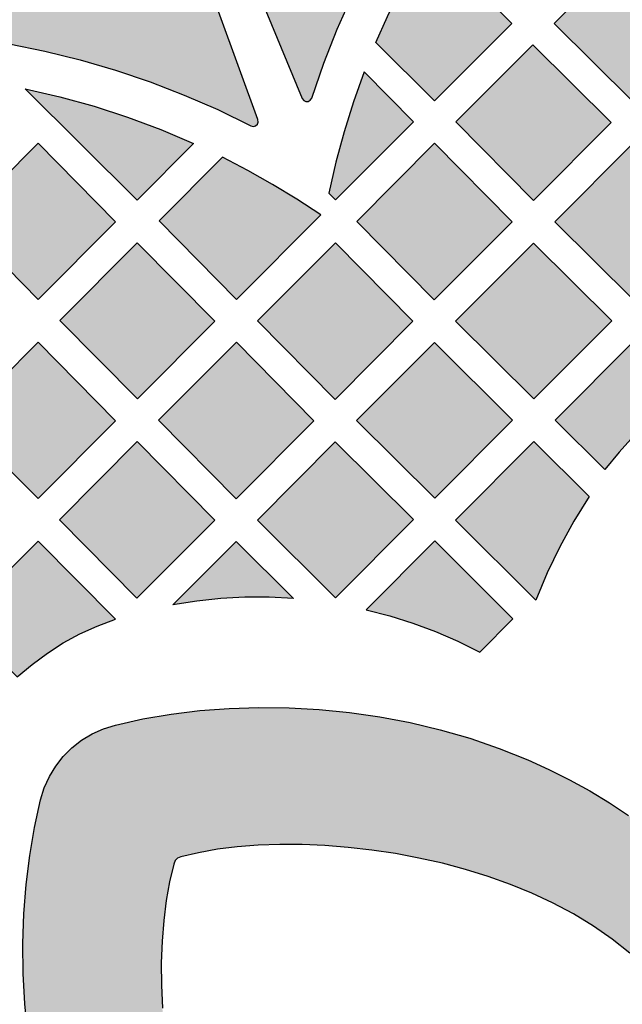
# Model space of a CAD drawing. Header units: millimetres. Extents: x -575 to 893, y -1168 to -690.
# Tile 40 of 72: x 77 to 134, y -876 to -783. Entities that reach past the tile are written whole.
import ezdxf

# ---------------------------------------------------------------- set-up
doc = ezdxf.new("R2010")
doc.units = ezdxf.units.MM
doc.layers.add('pattern', color=7, linetype='Continuous', true_color=0x000000)

msp = doc.modelspace()

# ---------------------------------------------------------------- hatches: boundary and pattern name
at = {"layer": 'pattern'}
for points in [[(97.347, -775.128), (103.669, -790.391), (103.816, -790.588), (104.022, -790.681), (104.245, -790.671), (104.442, -790.562), (104.572, -790.354), (105.709, -787.067), (106.984, -783.841), (108.394, -780.678), (109.937, -777.583), (111.61, -774.56), (113.41, -771.614), (115.337, -768.748), (117.384, -765.966), (119.553, -763.272), (121.838, -760.67), (124.238, -758.166), (126.75, -755.761), (128.789, -753.996), (130.902, -752.367), (133.082, -750.876), (135.324, -749.52), (137.622, -748.302), (139.97, -747.22), (142.362, -746.275), (144.791, -745.466), (147.253, -744.794), (149.741, -744.258), (152.249, -743.859), (154.771, -743.596), (157.302, -743.47), (159.835, -743.48), (162.364, -743.627), (164.884, -743.91), (167.389, -744.329), (169.872, -744.885), (172.328, -745.577), (174.752, -746.405), (177.135, -747.37), (179.474, -748.471), (181.762, -749.708), (183.993, -751.081), (186.161, -752.59), (188.26, -754.236), (190.285, -756.018), (192.773, -758.435), (195.149, -760.951), (197.412, -763.561), (199.559, -766.262), (201.589, -769.048), (203.496, -771.917), (205.281, -774.864), (206.94, -777.886), (208.47, -780.978), (209.87, -784.136), (211.136, -787.357), (212.266, -790.636), (212.393, -790.84), (212.586, -790.95), (212.805, -790.963), (213.01, -790.878), (213.161, -790.692), (219.893, -776.256), (219.944, -776.053), (219.893, -775.848), (218.303, -772.603), (216.592, -769.425), (214.762, -766.32), (212.816, -763.289), (210.755, -760.336), (208.582, -757.464), (206.3, -754.677), (203.91, -751.978), (201.416, -749.369), (198.819, -746.855), (196.514, -744.816), (194.131, -742.916), (191.676, -741.155), (189.156, -739.535), (186.574, -738.054), (183.938, -736.713), (181.251, -735.512), (178.52, -734.451), (175.75, -733.529), (172.946, -732.748), (170.114, -732.106), (167.261, -731.605), (164.39, -731.243), (161.508, -731.021), (158.619, -730.94), (155.73, -730.998), (152.846, -731.196), (149.972, -731.535), (147.114, -732.013), (144.278, -732.632), (141.468, -733.391), (138.691, -734.29), (135.951, -735.329), (133.255, -736.509), (130.607, -737.828), (128.013, -739.288), (125.48, -740.888), (123.011, -742.629), (120.613, -744.51), (118.292, -746.531), (115.727, -748.973), (113.261, -751.507), (110.896, -754.131), (108.634, -756.841), (106.478, -759.633), (104.429, -762.506), (102.491, -765.456), (100.664, -768.48), (98.952, -771.574), (97.357, -774.736), (97.306, -774.93)], [(6.607, -863.261), (21.87, -869.585), (22.112, -869.62), (22.323, -869.54), (22.475, -869.376), (22.537, -869.159), (22.483, -868.921), (20.963, -865.793), (19.582, -862.61), (18.343, -859.376), (17.246, -856.096), (16.291, -852.775), (15.481, -849.418), (14.816, -846.029), (14.297, -842.613), (13.925, -839.175), (13.701, -835.72), (13.627, -832.251), (13.702, -828.774), (13.896, -826.084), (14.239, -823.439), (14.726, -820.843), (15.354, -818.299), (16.117, -815.813), (17.012, -813.388), (18.035, -811.028), (19.181, -808.739), (20.447, -806.523), (21.827, -804.385), (23.319, -802.329), (24.917, -800.36), (26.617, -798.481), (28.415, -796.698), (30.308, -795.013), (32.29, -793.431), (34.357, -791.956), (36.506, -790.593), (38.732, -789.346), (41.031, -788.218), (43.399, -787.215), (45.831, -786.339), (48.323, -785.596), (50.872, -784.99), (53.472, -784.524), (56.12, -784.203), (58.812, -784.031), (62.28, -783.982), (65.739, -784.081), (69.185, -784.326), (72.612, -784.717), (76.017, -785.253), (79.395, -785.932), (82.741, -786.754), (86.05, -787.717), (89.319, -788.821), (92.542, -790.065), (95.715, -791.447), (98.833, -792.967), (99.067, -793.022), (99.281, -792.963), (99.445, -792.818), (99.53, -792.613), (99.505, -792.374), (94.057, -777.407), (93.95, -777.228), (93.77, -777.119), (90.351, -775.948), (86.894, -774.911), (83.404, -774.009), (79.884, -773.242), (76.339, -772.611), (72.772, -772.117), (69.188, -771.76), (65.59, -771.541), (61.982, -771.46), (58.368, -771.519), (55.296, -771.707), (52.267, -772.048), (49.287, -772.539), (46.358, -773.175), (43.486, -773.954), (40.673, -774.87), (37.924, -775.921), (35.242, -777.101), (32.632, -778.409), (30.096, -779.839), (27.641, -781.387), (25.268, -783.05), (22.982, -784.825), (20.787, -786.706), (18.687, -788.691), (16.685, -790.775), (14.786, -792.955), (12.993, -795.226), (11.311, -797.586), (9.743, -800.029), (8.293, -802.552), (6.965, -805.152), (5.762, -807.824), (4.69, -810.565), (3.751, -813.37), (2.949, -816.236), (2.289, -819.159), (1.774, -822.135), (1.409, -825.161), (1.196, -828.231), (1.11, -831.771), (1.157, -835.306), (1.34, -838.834), (1.656, -842.349), (2.107, -845.849), (2.689, -849.328), (3.404, -852.785), (4.251, -856.214), (5.228, -859.612), (6.336, -862.975), (6.438, -863.151)], [(110.633, -785.101), (111.721, -782.656), (112.893, -780.253), (114.15, -777.889), (116.125, -775.907), (123.437, -783.311), (116.169, -790.602)], [(134.79, -775.946), (127.444, -783.312), (134.828, -790.646), (142.174, -783.278)], [(125.485, -800.015), (132.821, -792.657), (125.439, -785.325), (118.174, -792.609)], [(109.518, -787.883), (108.515, -790.695), (107.627, -793.533), (106.85, -796.403), (106.184, -799.313), (106.828, -799.968), (114.175, -792.6)], [(93.435, -794.642), (88.112, -799.983), (77.539, -789.472), (80.817, -790.23), (84.037, -791.124), (87.208, -792.155), (90.338, -793.327)], [(78.775, -809.346), (71.466, -801.944), (78.765, -794.622), (86.075, -802.026)], [(116.133, -809.396), (123.479, -802.026), (116.169, -794.62), (108.825, -801.988)], [(127.501, -802.015), (134.883, -809.349), (142.219, -801.991), (134.837, -794.656)], [(105.425, -801.374), (103.178, -799.892), (100.887, -798.492), (98.55, -797.174), (96.16, -795.934), (90.168, -801.943), (97.477, -809.347)], [(80.818, -811.323), (88.116, -804.001), (95.426, -811.407), (88.126, -818.727)], [(106.818, -804), (114.128, -811.406), (106.782, -818.774), (99.472, -811.366)], [(125.496, -804.027), (118.149, -811.395), (125.531, -818.729), (132.878, -811.359)], [(78.76, -828.121), (71.382, -820.787), (78.764, -813.381), (86.075, -820.785)], [(104.777, -820.786), (97.467, -813.38), (90.121, -820.748), (97.431, -828.156)], [(123.514, -820.751), (116.18, -828.109), (108.798, -820.777), (116.144, -813.407)], [(139.578, -818.017), (137.962, -819.353), (136.424, -820.754), (134.961, -822.223), (133.567, -823.767), (132.238, -825.389), (127.546, -820.73), (134.892, -813.36)], [(95.425, -830.166), (88.079, -837.534), (80.769, -830.126), (88.115, -822.76)], [(99.446, -830.156), (106.792, -822.788), (114.174, -830.118), (106.828, -837.49)], [(130.758, -827.922), (129.305, -830.274), (127.986, -832.681), (126.794, -835.153), (125.725, -837.701), (118.138, -830.166), (125.529, -822.754)], [(76.793, -844.954), (78.194, -843.769), (79.638, -842.703), (81.135, -841.751), (82.696, -840.907), (84.331, -840.165), (86.049, -839.52), (78.764, -832.14), (71.418, -839.508)], [(109.717, -838.614), (111.949, -839.195), (114.127, -839.882), (116.259, -840.68), (118.355, -841.589), (120.421, -842.614), (123.558, -839.467), (116.19, -832.121)], [(91.465, -838.161), (97.431, -832.178), (102.847, -837.559), (100.55, -837.445), (98.272, -837.448), (96.004, -837.568), (93.737, -837.805)], [(92.232, -861.931), (91.91, -862.068), (91.693, -862.285), (91.557, -862.607), (91.16, -864.27), (90.844, -866.048), (90.609, -867.927), (90.456, -869.894), (90.383, -871.937), (90.393, -874.043), (90.483, -876.199), (90.655, -878.392), (90.908, -880.609), (91.243, -882.838), (91.66, -885.065), (92.158, -887.277), (92.737, -889.462), (93.398, -891.607), (94.141, -893.699), (94.966, -895.726), (95.872, -897.673), (96.931, -899.657), (98.081, -901.536), (99.319, -903.307), (100.64, -904.971), (102.043, -906.526), (103.523, -907.971), (105.079, -909.306), (106.706, -910.528), (108.402, -911.639), (110.163, -912.635), (111.987, -913.517), (113.869, -914.284), (115.808, -914.933), (115.812, -914.935), (116.091, -915.071), (116.308, -915.282), (116.448, -915.55), (116.498, -915.854), (116.498, -921.026), (116.445, -921.342), (116.299, -921.613), (116.077, -921.822), (115.799, -921.953), (115.482, -921.987), (113.318, -921.793), (111.203, -921.459), (109.138, -920.989), (107.125, -920.389), (105.165, -919.665), (103.26, -918.821), (101.412, -917.863), (99.62, -916.797), (97.889, -915.627), (96.217, -914.36), (94.609, -913), (93.063, -911.552), (91.583, -910.023), (90.17, -908.417), (88.824, -906.74), (87.549, -904.997), (86.344, -903.193), (85.212, -901.335), (84.154, -899.426), (83.173, -897.473), (82.268, -895.481), (81.182, -892.77), (80.235, -890.009), (79.425, -887.207), (78.748, -884.375), (78.205, -881.522), (77.793, -878.658), (77.509, -875.793), (77.354, -872.938), (77.323, -870.102), (77.417, -867.294), (77.632, -864.526), (77.967, -861.806), (78.42, -859.145), (78.989, -856.552), (79.342, -855.42), (79.823, -854.354), (80.425, -853.363), (81.138, -852.455), (81.953, -851.641), (82.861, -850.928), (83.853, -850.327), (84.919, -849.845), (86.051, -849.492), (88.642, -848.924), (91.302, -848.473), (94.021, -848.139), (96.789, -847.925), (99.596, -847.832), (102.431, -847.863), (105.286, -848.019), (108.15, -848.303), (111.013, -848.716), (113.865, -849.259), (116.697, -849.935), (119.499, -850.746), (122.259, -851.693), (124.97, -852.778), (126.957, -853.681), (128.904, -854.66), (130.808, -855.714), (132.661, -856.842), (134.461, -858.042), (136.199, -859.313), (137.873, -860.653), (139.476, -862.061), (141.003, -863.536), (142.448, -865.075), (143.807, -866.677), (145.074, -868.342), (146.244, -870.066), (147.311, -871.85), (148.271, -873.691), (149.117, -875.588), (149.845, -877.54), (150.45, -879.544), (150.925, -881.6), (151.267, -883.706), (151.468, -885.861), (151.435, -886.18), (151.304, -886.46), (151.095, -886.682), (150.824, -886.829), (150.508, -886.881), (145.475, -886.881), (145.168, -886.832), (144.899, -886.691), (144.687, -886.474), (144.552, -886.195), (143.903, -884.256), (143.137, -882.374), (142.256, -880.55), (141.26, -878.789), (140.15, -877.093), (138.927, -875.465), (137.593, -873.909), (136.149, -872.428), (134.594, -871.025), (132.93, -869.703), (131.159, -868.466), (129.281, -867.315), (127.298, -866.255), (125.35, -865.349), (123.324, -864.524), (121.232, -863.781), (119.087, -863.119), (116.902, -862.539), (114.689, -862.041), (112.462, -861.624), (110.234, -861.288), (108.017, -861.034), (105.823, -860.862), (103.668, -860.771), (101.562, -860.761), (99.519, -860.832), (97.551, -860.985), (95.672, -861.219), (93.895, -861.534)]]:
    msp.add_hatch(color=256, dxfattribs=at).paths.add_polyline_path(points, flags=0)

# ---------------------------------------------------------------- linework, layer by layer
for points in [[(97.347, -775.128), (103.669, -790.391), (103.816, -790.588), (104.022, -790.681), (104.245, -790.671), (104.442, -790.562), (104.572, -790.354), (105.709, -787.067), (106.984, -783.841), (108.394, -780.678)], [(76.017, -785.253), (79.395, -785.932), (82.741, -786.754), (86.05, -787.717), (89.319, -788.821), (92.542, -790.065), (95.715, -791.447), (98.833, -792.967), (99.067, -793.022), (99.281, -792.963), (99.445, -792.818), (99.53, -792.613), (99.505, -792.374), (94.057, -777.407)], [(77.793, -878.658), (77.509, -875.793), (77.354, -872.938), (77.323, -870.102), (77.417, -867.294), (77.632, -864.526), (77.967, -861.806), (78.42, -859.145), (78.989, -856.552), (79.342, -855.42), (79.823, -854.354), (80.425, -853.363), (81.138, -852.455), (81.953, -851.641), (82.861, -850.928), (83.853, -850.327), (84.919, -849.845), (86.051, -849.492), (88.642, -848.924), (91.302, -848.473), (94.021, -848.139), (96.789, -847.925), (99.596, -847.832), (102.431, -847.863), (105.286, -848.019), (108.15, -848.303), (111.013, -848.716), (113.865, -849.259), (116.697, -849.935), (119.499, -850.746), (122.259, -851.693), (124.97, -852.778), (126.957, -853.681), (128.904, -854.66), (130.808, -855.714), (132.661, -856.842), (134.461, -858.042)], [(134.594, -871.025), (132.93, -869.703), (131.159, -868.466), (129.281, -867.315), (127.298, -866.255), (125.35, -865.349), (123.324, -864.524), (121.232, -863.781), (119.087, -863.119), (116.902, -862.539), (114.689, -862.041), (112.462, -861.624), (110.234, -861.288), (108.017, -861.034), (105.823, -860.862), (103.668, -860.771), (101.562, -860.761), (99.519, -860.832), (97.551, -860.985), (95.672, -861.219), (93.895, -861.534), (92.232, -861.931), (91.91, -862.068), (91.693, -862.285), (91.557, -862.607), (91.16, -864.27), (90.844, -866.048), (90.609, -867.927), (90.456, -869.894), (90.383, -871.937), (90.393, -874.043), (90.483, -876.199)]]:
    msp.add_lwpolyline(points, dxfattribs=at)
for points in [[(110.633, -785.101), (111.721, -782.656), (112.893, -780.253), (114.15, -777.889), (116.125, -775.907), (123.437, -783.311), (116.169, -790.602)], [(134.79, -775.946), (127.444, -783.312), (134.828, -790.646), (142.174, -783.278)], [(125.485, -800.015), (132.821, -792.657), (125.439, -785.325), (118.174, -792.609)], [(109.518, -787.883), (108.515, -790.695), (107.627, -793.533), (106.85, -796.403), (106.184, -799.313), (106.828, -799.968), (114.175, -792.6)], [(93.435, -794.642), (88.112, -799.983), (77.539, -789.472), (80.817, -790.23), (84.037, -791.124), (87.208, -792.155), (90.338, -793.327)], [(78.775, -809.346), (71.466, -801.944), (78.765, -794.622), (86.075, -802.026)], [(116.133, -809.396), (123.479, -802.026), (116.169, -794.62), (108.825, -801.988)], [(127.501, -802.015), (134.883, -809.349), (142.219, -801.991), (134.837, -794.656)], [(105.425, -801.374), (103.178, -799.892), (100.887, -798.492), (98.55, -797.174), (96.16, -795.934), (90.168, -801.943), (97.477, -809.347)], [(80.818, -811.323), (88.116, -804.001), (95.426, -811.407), (88.126, -818.727)], [(106.818, -804), (114.128, -811.406), (106.782, -818.774), (99.472, -811.366)], [(125.496, -804.027), (118.149, -811.395), (125.531, -818.729), (132.878, -811.359)], [(78.76, -828.121), (71.382, -820.787), (78.764, -813.381), (86.075, -820.785)], [(104.777, -820.786), (97.467, -813.38), (90.121, -820.748), (97.431, -828.156)], [(123.514, -820.751), (116.18, -828.109), (108.798, -820.777), (116.144, -813.407)], [(139.578, -818.017), (137.962, -819.353), (136.424, -820.754), (134.961, -822.223), (133.567, -823.767), (132.238, -825.389), (127.546, -820.73), (134.892, -813.36)], [(95.425, -830.166), (88.079, -837.534), (80.769, -830.126), (88.115, -822.76)], [(99.446, -830.156), (106.792, -822.788), (114.174, -830.118), (106.828, -837.49)], [(130.758, -827.922), (129.305, -830.274), (127.986, -832.681), (126.794, -835.153), (125.725, -837.701), (118.138, -830.166), (125.529, -822.754)], [(76.793, -844.954), (78.194, -843.769), (79.638, -842.703), (81.135, -841.751), (82.696, -840.907), (84.331, -840.165), (86.049, -839.52), (78.764, -832.14), (71.418, -839.508)], [(109.717, -838.614), (111.949, -839.195), (114.127, -839.882), (116.259, -840.68), (118.355, -841.589), (120.421, -842.614), (123.558, -839.467), (116.19, -832.121)], [(91.465, -838.161), (97.431, -832.178), (102.847, -837.559), (100.55, -837.445), (98.272, -837.448), (96.004, -837.568), (93.737, -837.805)]]:
    msp.add_lwpolyline(points, close=True, dxfattribs=at)

doc.saveas('drawing.dxf')
